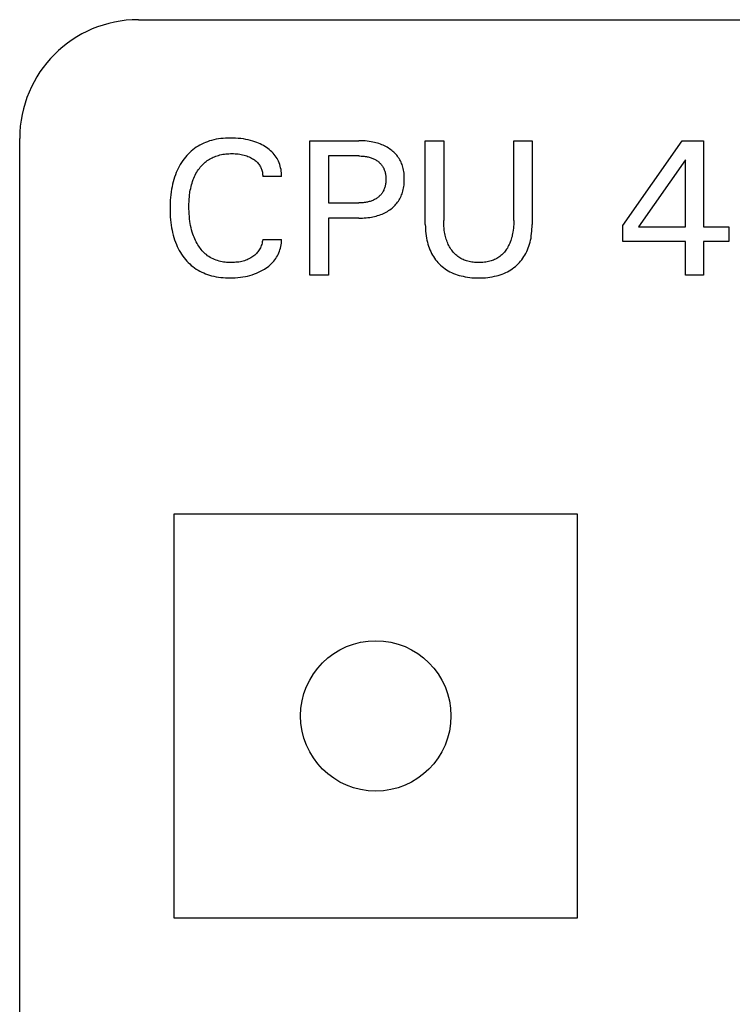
# Model space of a CAD drawing. Extents: x 0 to 841, y 0 to 594.
# Tile 33 of 65: x 120 to 129, y 556 to 568. Entities that reach past the tile are written whole.
import ezdxf

# ---------------------------------------------------------------- set-up
doc = ezdxf.new("R2010")
doc.units = 0
doc.header["$LTSCALE"] = 46.255
doc.layers.add('20000_FRONT_O', color=7, linetype='CONTINUOUS')

msp = doc.modelspace()

# ---------------------------------------------------------------- linework, layer by layer
at = {"layer": '20000_FRONT_O', "color": 7, "linetype": 'CONTINUOUS'}
for p, q in [((121.883, 568.268), (168.633, 568.268)), ((120.383, 279.768), (120.383, 566.768)), ((122.782, 566.735), (122.757, 566.726)), ((122.808, 566.742), (122.782, 566.735)), ((122.837, 566.749), (122.808, 566.742)), ((122.866, 566.756), (122.837, 566.749)), ((122.895, 566.761), (122.866, 566.756)), ((122.925, 566.765), (122.895, 566.761)), ((122.954, 566.768), (122.925, 566.765)), ((122.984, 566.77), (122.954, 566.768)), ((123.013, 566.771), (122.984, 566.77)), ((123.043, 566.771), (123.013, 566.771)), ((123.077, 566.771), (123.043, 566.771)), ((123.11, 566.77), (123.077, 566.771)), ((123.143, 566.767), (123.11, 566.77)), ((123.177, 566.764), (123.143, 566.767)), ((123.21, 566.76), (123.177, 566.764)), ((123.24, 566.754), (123.21, 566.76)), ((123.269, 566.748), (123.24, 566.754)), ((123.299, 566.741), (123.269, 566.748)), ((123.328, 566.733), (123.299, 566.741)), ((123.356, 566.724), (123.328, 566.733)), ((124.051, 565.038), (124.051, 566.738)), ((124.051, 566.738), (124.67, 566.738)), ((124.696, 566.737), (124.67, 566.738)), ((124.722, 566.736), (124.696, 566.737)), ((124.748, 566.735), (124.722, 566.736)), ((124.774, 566.732), (124.748, 566.735)), ((124.8, 566.729), (124.774, 566.732)), ((124.826, 566.725), (124.8, 566.729)), ((125.509, 565.679), (125.509, 566.738)), ((125.509, 566.738), (125.742, 566.738)), ((125.742, 566.738), (125.742, 565.729)), ((126.627, 565.729), (126.627, 566.738)), ((126.627, 566.738), (126.859, 566.738)), ((126.859, 566.738), (126.859, 565.679)), ((128.006, 565.668), (128.755, 566.738)), ((128.755, 566.738), (129.024, 566.738)), ((129.024, 566.738), (129.024, 565.649)), ((122.551, 566.606), (122.532, 566.588)), ((122.572, 566.623), (122.551, 566.606)), ((122.593, 566.639), (122.572, 566.623)), ((122.614, 566.655), (122.593, 566.639)), ((122.637, 566.669), (122.614, 566.655)), ((122.66, 566.683), (122.637, 566.669)), ((122.683, 566.695), (122.66, 566.683)), ((122.708, 566.706), (122.683, 566.695)), ((122.732, 566.717), (122.708, 566.706)), ((122.757, 566.726), (122.732, 566.717)), ((123.378, 566.716), (123.356, 566.724)), ((123.4, 566.707), (123.378, 566.716)), ((123.421, 566.697), (123.4, 566.707)), ((123.442, 566.687), (123.421, 566.697)), ((123.463, 566.676), (123.442, 566.687)), ((123.483, 566.664), (123.463, 566.676)), ((123.501, 566.652), (123.483, 566.664)), ((123.519, 566.64), (123.501, 566.652)), ((123.537, 566.626), (123.519, 566.64)), ((123.554, 566.612), (123.537, 566.626)), ((123.57, 566.597), (123.554, 566.612)), ((124.846, 566.721), (124.826, 566.725)), ((124.866, 566.717), (124.846, 566.721)), ((124.885, 566.712), (124.866, 566.717)), ((124.904, 566.707), (124.885, 566.712)), ((124.923, 566.701), (124.904, 566.707)), ((124.942, 566.695), (124.923, 566.701)), ((124.961, 566.687), (124.942, 566.695)), ((124.978, 566.68), (124.961, 566.687)), ((124.994, 566.672), (124.978, 566.68)), ((125.011, 566.664), (124.994, 566.672)), ((125.027, 566.655), (125.011, 566.664)), ((125.043, 566.645), (125.027, 566.655)), ((125.058, 566.635), (125.043, 566.645)), ((125.073, 566.624), (125.058, 566.635)), ((125.087, 566.614), (125.073, 566.624)), ((125.1, 566.603), (125.087, 566.614)), ((122.444, 566.486), (122.428, 566.462)), ((122.461, 566.509), (122.444, 566.486)), ((122.478, 566.53), (122.461, 566.509)), ((122.495, 566.55), (122.478, 566.53)), ((122.513, 566.569), (122.495, 566.55)), ((122.532, 566.588), (122.513, 566.569)), ((122.74, 566.476), (122.754, 566.486)), ((122.754, 566.486), (122.768, 566.496)), ((122.768, 566.496), (122.783, 566.505)), ((122.783, 566.505), (122.798, 566.514)), ((122.798, 566.514), (122.814, 566.522)), ((122.814, 566.522), (122.829, 566.529)), ((122.829, 566.529), (122.845, 566.536)), ((122.845, 566.536), (122.862, 566.542)), ((122.862, 566.542), (122.878, 566.548)), ((122.878, 566.548), (122.895, 566.553)), ((122.895, 566.553), (122.914, 566.558)), ((122.914, 566.558), (122.932, 566.562)), ((122.932, 566.562), (122.951, 566.566)), ((122.951, 566.566), (122.971, 566.569)), ((122.971, 566.569), (122.99, 566.571)), ((122.99, 566.571), (123.009, 566.573)), ((123.009, 566.573), (123.028, 566.574)), ((123.028, 566.574), (123.048, 566.575)), ((123.048, 566.575), (123.067, 566.575)), ((123.067, 566.575), (123.087, 566.575)), ((123.087, 566.575), (123.107, 566.574)), ((123.107, 566.574), (123.126, 566.573)), ((123.126, 566.573), (123.146, 566.571)), ((123.146, 566.571), (123.165, 566.568)), ((123.165, 566.568), (123.183, 566.565)), ((123.183, 566.565), (123.2, 566.561)), ((123.2, 566.561), (123.218, 566.557)), ((123.218, 566.557), (123.235, 566.552)), ((123.235, 566.552), (123.252, 566.546)), ((123.252, 566.546), (123.268, 566.54)), ((123.268, 566.54), (123.283, 566.534)), ((123.283, 566.534), (123.298, 566.526)), ((123.298, 566.526), (123.313, 566.519)), ((123.313, 566.519), (123.327, 566.51)), ((123.327, 566.51), (123.339, 566.503)), ((123.339, 566.503), (123.349, 566.495)), ((123.349, 566.495), (123.36, 566.487)), ((123.36, 566.487), (123.37, 566.479)), ((123.585, 566.582), (123.57, 566.597)), ((123.599, 566.565), (123.585, 566.582)), ((123.612, 566.549), (123.599, 566.565)), ((123.624, 566.532), (123.612, 566.549)), ((123.635, 566.514), (123.624, 566.532)), ((123.645, 566.496), (123.635, 566.514)), ((123.654, 566.478), (123.645, 566.496)), ((124.284, 566.545), (124.284, 565.952)), ((124.67, 566.545), (124.284, 566.545)), ((124.67, 566.545), (124.683, 566.545)), ((124.683, 566.545), (124.697, 566.544)), ((124.697, 566.544), (124.71, 566.544)), ((124.71, 566.544), (124.724, 566.543)), ((124.724, 566.543), (124.738, 566.541)), ((124.738, 566.541), (124.751, 566.539)), ((124.751, 566.539), (124.764, 566.537)), ((124.764, 566.537), (124.776, 566.535)), ((124.776, 566.535), (124.788, 566.533)), ((124.788, 566.533), (124.8, 566.53)), ((124.8, 566.53), (124.811, 566.526)), ((124.811, 566.526), (124.823, 566.523)), ((124.823, 566.523), (124.834, 566.519)), ((124.834, 566.519), (124.845, 566.514)), ((124.845, 566.514), (124.855, 566.51)), ((124.855, 566.51), (124.865, 566.505)), ((124.865, 566.505), (124.875, 566.5)), ((124.875, 566.5), (124.884, 566.495)), ((124.884, 566.495), (124.894, 566.489)), ((124.894, 566.489), (124.903, 566.483)), ((124.903, 566.483), (124.912, 566.476)), ((125.113, 566.592), (125.1, 566.603)), ((125.125, 566.58), (125.113, 566.592)), ((125.136, 566.567), (125.125, 566.58)), ((125.148, 566.554), (125.136, 566.567)), ((125.158, 566.541), (125.148, 566.554)), ((125.168, 566.527), (125.158, 566.541)), ((125.178, 566.513), (125.168, 566.527)), ((125.186, 566.498), (125.178, 566.513)), ((125.194, 566.483), (125.186, 566.498)), ((125.202, 566.468), (125.194, 566.483)), ((128.796, 566.496), (128.205, 565.649)), ((128.796, 565.649), (128.796, 566.496)), ((122.373, 566.361), (122.362, 566.335)), ((122.386, 566.387), (122.373, 566.361)), ((122.399, 566.413), (122.386, 566.387)), ((122.413, 566.437), (122.399, 566.413)), ((122.428, 566.462), (122.413, 566.437)), ((122.621, 566.34), (122.632, 566.358)), ((122.632, 566.358), (122.644, 566.375)), ((122.644, 566.375), (122.655, 566.389)), ((122.655, 566.389), (122.665, 566.403)), ((122.665, 566.403), (122.677, 566.416)), ((122.677, 566.416), (122.688, 566.429)), ((122.688, 566.429), (122.701, 566.441)), ((122.701, 566.441), (122.713, 566.453)), ((122.713, 566.453), (122.726, 566.465)), ((122.726, 566.465), (122.74, 566.476)), ((123.37, 566.479), (123.38, 566.47)), ((123.38, 566.47), (123.389, 566.461)), ((123.389, 566.461), (123.398, 566.451)), ((123.398, 566.451), (123.405, 566.441)), ((123.405, 566.441), (123.412, 566.431)), ((123.412, 566.431), (123.419, 566.421)), ((123.419, 566.421), (123.425, 566.41)), ((123.425, 566.41), (123.431, 566.399)), ((123.431, 566.399), (123.435, 566.388)), ((123.435, 566.388), (123.44, 566.377)), ((123.44, 566.377), (123.444, 566.364)), ((123.444, 566.364), (123.447, 566.352)), ((123.662, 566.459), (123.654, 566.478)), ((123.669, 566.439), (123.662, 566.459)), ((123.676, 566.418), (123.669, 566.439)), ((123.681, 566.397), (123.676, 566.418)), ((123.686, 566.375), (123.681, 566.397)), ((123.689, 566.353), (123.686, 566.375)), ((124.912, 566.476), (124.92, 566.47)), ((124.92, 566.47), (124.927, 566.463)), ((124.927, 566.463), (124.935, 566.456)), ((124.935, 566.456), (124.942, 566.449)), ((124.942, 566.449), (124.949, 566.441)), ((124.949, 566.441), (124.955, 566.433)), ((124.955, 566.433), (124.961, 566.425)), ((124.961, 566.425), (124.967, 566.417)), ((124.967, 566.417), (124.973, 566.408)), ((124.973, 566.408), (124.978, 566.399)), ((124.978, 566.399), (124.983, 566.39)), ((124.983, 566.39), (124.987, 566.381)), ((124.987, 566.381), (124.991, 566.371)), ((124.991, 566.371), (124.995, 566.362)), ((124.995, 566.362), (124.998, 566.352)), ((125.209, 566.452), (125.202, 566.468)), ((125.215, 566.436), (125.209, 566.452)), ((125.22, 566.42), (125.215, 566.436)), ((125.225, 566.403), (125.22, 566.42)), ((125.23, 566.385), (125.225, 566.403)), ((125.234, 566.366), (125.23, 566.385)), ((125.237, 566.348), (125.234, 566.366)), ((122.331, 566.247), (122.323, 566.217)), ((122.34, 566.277), (122.331, 566.247)), ((122.351, 566.306), (122.34, 566.277)), ((122.362, 566.335), (122.351, 566.306)), ((122.568, 566.224), (122.576, 566.246)), ((122.576, 566.246), (122.584, 566.265)), ((122.584, 566.265), (122.592, 566.285)), ((122.592, 566.285), (122.601, 566.303)), ((122.601, 566.303), (122.611, 566.322)), ((122.611, 566.322), (122.621, 566.34)), ((123.447, 566.352), (123.45, 566.339)), ((123.45, 566.339), (123.452, 566.326)), ((123.452, 566.326), (123.453, 566.313)), ((123.453, 566.313), (123.454, 566.3)), ((123.454, 566.3), (123.454, 566.287)), ((123.692, 566.287), (123.454, 566.287)), ((123.692, 566.331), (123.689, 566.353)), ((123.693, 566.309), (123.692, 566.331)), ((123.692, 566.287), (123.693, 566.309)), ((124.998, 566.352), (125.001, 566.342)), ((125.001, 566.342), (125.003, 566.331)), ((125.003, 566.331), (125.006, 566.319)), ((125.006, 566.319), (125.008, 566.308)), ((125.008, 566.308), (125.009, 566.297)), ((125.009, 566.297), (125.01, 566.285)), ((125.01, 566.285), (125.011, 566.274)), ((125.011, 566.274), (125.012, 566.262)), ((125.012, 566.239), (125.011, 566.228)), ((125.012, 566.262), (125.012, 566.251)), ((125.012, 566.251), (125.012, 566.239)), ((125.24, 566.329), (125.237, 566.348)), ((125.242, 566.31), (125.24, 566.329)), ((125.243, 566.291), (125.242, 566.31)), ((125.244, 566.272), (125.243, 566.291)), ((125.243, 566.215), (125.244, 566.234)), ((125.244, 566.253), (125.244, 566.272)), ((125.244, 566.234), (125.244, 566.253)), ((122.303, 566.125), (122.297, 566.091)), ((122.308, 566.156), (122.303, 566.125)), ((122.315, 566.187), (122.308, 566.156)), ((122.323, 566.217), (122.315, 566.187)), ((122.535, 566.09), (122.539, 566.113)), ((122.539, 566.113), (122.544, 566.136)), ((122.544, 566.136), (122.549, 566.158)), ((122.549, 566.158), (122.554, 566.18)), ((122.554, 566.18), (122.561, 566.202)), ((122.561, 566.202), (122.568, 566.224)), ((124.983, 566.111), (124.978, 566.101)), ((124.987, 566.12), (124.983, 566.111)), ((124.991, 566.13), (124.987, 566.12)), ((124.995, 566.139), (124.991, 566.13)), ((124.998, 566.149), (124.995, 566.139)), ((125.001, 566.159), (124.998, 566.149)), ((125.003, 566.17), (125.001, 566.159)), ((125.006, 566.182), (125.003, 566.17)), ((125.008, 566.193), (125.006, 566.182)), ((125.009, 566.205), (125.008, 566.193)), ((125.01, 566.216), (125.009, 566.205)), ((125.011, 566.228), (125.01, 566.216)), ((125.226, 566.101), (125.23, 566.12)), ((125.23, 566.12), (125.234, 566.139)), ((125.234, 566.139), (125.237, 566.158)), ((125.237, 566.158), (125.24, 566.177)), ((125.24, 566.177), (125.242, 566.196)), ((125.242, 566.196), (125.243, 566.215)), ((122.286, 565.986), (122.284, 565.95)), ((122.289, 566.021), (122.286, 565.986)), ((122.293, 566.056), (122.289, 566.021)), ((122.297, 566.091), (122.293, 566.056)), ((122.523, 565.969), (122.525, 565.999)), ((122.525, 565.999), (122.527, 566.03)), ((122.527, 566.03), (122.531, 566.06)), ((122.531, 566.06), (122.533, 566.075)), ((122.533, 566.075), (122.535, 566.09)), ((124.846, 565.984), (124.835, 565.979)), ((124.856, 565.988), (124.846, 565.984)), ((124.866, 565.993), (124.856, 565.988)), ((124.876, 565.998), (124.866, 565.993)), ((124.886, 566.004), (124.876, 565.998)), ((124.895, 566.01), (124.886, 566.004)), ((124.904, 566.017), (124.895, 566.01)), ((124.913, 566.023), (124.904, 566.017)), ((124.921, 566.03), (124.913, 566.023)), ((124.928, 566.037), (124.921, 566.03)), ((124.936, 566.044), (124.928, 566.037)), ((124.943, 566.051), (124.936, 566.044)), ((124.95, 566.059), (124.943, 566.051)), ((124.956, 566.067), (124.95, 566.059)), ((124.962, 566.075), (124.956, 566.067)), ((124.968, 566.083), (124.962, 566.075)), ((124.973, 566.092), (124.968, 566.083)), ((124.978, 566.101), (124.973, 566.092)), ((125.169, 565.975), (125.179, 565.99)), ((125.179, 565.99), (125.187, 566.005)), ((125.187, 566.005), (125.195, 566.02)), ((125.195, 566.02), (125.202, 566.036)), ((125.202, 566.036), (125.209, 566.052)), ((125.209, 566.052), (125.215, 566.068)), ((125.215, 566.068), (125.221, 566.085)), ((125.221, 566.085), (125.226, 566.101)), ((122.284, 565.95), (122.283, 565.915)), ((122.283, 565.915), (122.283, 565.88)), ((122.283, 565.88), (122.283, 565.845)), ((122.521, 565.908), (122.522, 565.938)), ((122.522, 565.876), (122.521, 565.908)), ((122.522, 565.938), (122.523, 565.969)), ((122.523, 565.845), (122.522, 565.876)), ((124.284, 565.952), (124.67, 565.952)), ((124.683, 565.952), (124.67, 565.952)), ((124.697, 565.953), (124.683, 565.952)), ((124.711, 565.953), (124.697, 565.953)), ((124.724, 565.955), (124.711, 565.953)), ((124.738, 565.956), (124.724, 565.955)), ((124.752, 565.958), (124.738, 565.956)), ((124.765, 565.96), (124.752, 565.958)), ((124.777, 565.962), (124.765, 565.96)), ((124.789, 565.965), (124.777, 565.962)), ((124.801, 565.968), (124.789, 565.965)), ((124.812, 565.971), (124.801, 565.968)), ((124.824, 565.975), (124.812, 565.971)), ((124.835, 565.979), (124.824, 565.975)), ((125.045, 565.855), (125.061, 565.865)), ((125.061, 565.865), (125.076, 565.876)), ((125.076, 565.876), (125.089, 565.887)), ((125.089, 565.887), (125.102, 565.898)), ((125.102, 565.898), (125.114, 565.91)), ((125.114, 565.91), (125.127, 565.922)), ((125.127, 565.922), (125.138, 565.935)), ((125.138, 565.935), (125.149, 565.948)), ((125.149, 565.948), (125.159, 565.961)), ((125.159, 565.961), (125.169, 565.975)), ((122.283, 565.845), (122.284, 565.81)), ((122.284, 565.81), (122.286, 565.775)), ((122.286, 565.775), (122.289, 565.74)), ((122.289, 565.74), (122.293, 565.705)), ((122.524, 565.813), (122.523, 565.845)), ((122.527, 565.782), (122.524, 565.813)), ((122.53, 565.75), (122.527, 565.782)), ((122.534, 565.719), (122.53, 565.75)), ((124.284, 565.759), (124.284, 565.038)), ((124.67, 565.759), (124.284, 565.759)), ((124.67, 565.759), (124.692, 565.76)), ((124.692, 565.76), (124.715, 565.76)), ((124.715, 565.76), (124.738, 565.762)), ((124.738, 565.762), (124.76, 565.763)), ((124.76, 565.763), (124.783, 565.766)), ((124.783, 565.766), (124.806, 565.769)), ((124.806, 565.769), (124.828, 565.772)), ((124.828, 565.772), (124.848, 565.776)), ((124.848, 565.776), (124.868, 565.78)), ((124.868, 565.78), (124.887, 565.785)), ((124.887, 565.785), (124.907, 565.791)), ((124.907, 565.791), (124.926, 565.797)), ((124.926, 565.797), (124.945, 565.804)), ((124.945, 565.804), (124.964, 565.811)), ((124.964, 565.811), (124.981, 565.819)), ((124.981, 565.819), (124.997, 565.827)), ((124.997, 565.827), (125.014, 565.836)), ((125.014, 565.836), (125.03, 565.845)), ((125.03, 565.845), (125.045, 565.855)), ((122.293, 565.705), (122.297, 565.671)), ((122.297, 565.671), (122.303, 565.636)), ((122.303, 565.636), (122.309, 565.606)), ((122.538, 565.692), (122.534, 565.719)), ((122.543, 565.665), (122.538, 565.692)), ((122.549, 565.637), (122.543, 565.665)), ((122.556, 565.61), (122.549, 565.637)), ((122.563, 565.584), (122.556, 565.61)), ((125.509, 565.679), (125.51, 565.65)), ((125.51, 565.65), (125.511, 565.622)), ((125.511, 565.622), (125.513, 565.593)), ((125.742, 565.705), (125.742, 565.729)), ((125.743, 565.68), (125.742, 565.705)), ((125.744, 565.656), (125.743, 565.68)), ((125.747, 565.631), (125.744, 565.656)), ((125.749, 565.607), (125.747, 565.631)), ((126.623, 565.631), (126.62, 565.607)), ((126.625, 565.655), (126.623, 565.631)), ((126.626, 565.68), (126.625, 565.655)), ((126.627, 565.705), (126.626, 565.68)), ((126.627, 565.729), (126.627, 565.705)), ((126.855, 565.593), (126.857, 565.622)), ((126.857, 565.622), (126.858, 565.65)), ((126.858, 565.65), (126.859, 565.679)), ((128.006, 565.463), (128.006, 565.668)), ((128.205, 565.649), (128.796, 565.649)), ((129.024, 565.649), (129.345, 565.649)), ((129.345, 565.649), (129.345, 565.463)), ((122.309, 565.606), (122.315, 565.576)), ((122.315, 565.576), (122.323, 565.546)), ((122.323, 565.546), (122.331, 565.516)), ((122.331, 565.516), (122.341, 565.486)), ((122.341, 565.486), (122.351, 565.457)), ((122.572, 565.557), (122.563, 565.584)), ((122.579, 565.537), (122.572, 565.557)), ((122.587, 565.517), (122.579, 565.537)), ((122.595, 565.498), (122.587, 565.517)), ((122.604, 565.478), (122.595, 565.498)), ((123.454, 565.488), (123.452, 565.473)), ((123.454, 565.488), (123.692, 565.488)), ((123.692, 565.467), (123.692, 565.488)), ((125.513, 565.593), (125.515, 565.565)), ((125.515, 565.565), (125.519, 565.537)), ((125.519, 565.537), (125.523, 565.508)), ((125.523, 565.508), (125.529, 565.48)), ((125.753, 565.583), (125.749, 565.607)), ((125.756, 565.564), (125.753, 565.583)), ((125.76, 565.546), (125.756, 565.564)), ((125.764, 565.528), (125.76, 565.546)), ((125.769, 565.51), (125.764, 565.528)), ((125.774, 565.493), (125.769, 565.51)), ((125.78, 565.475), (125.774, 565.493)), ((126.595, 565.492), (126.589, 565.475)), ((126.6, 565.51), (126.595, 565.492)), ((126.605, 565.528), (126.6, 565.51)), ((126.609, 565.546), (126.605, 565.528)), ((126.613, 565.564), (126.609, 565.546)), ((126.616, 565.582), (126.613, 565.564)), ((126.62, 565.607), (126.616, 565.582)), ((126.839, 565.48), (126.845, 565.508)), ((126.845, 565.508), (126.849, 565.537)), ((126.849, 565.537), (126.853, 565.565)), ((126.853, 565.565), (126.855, 565.593)), ((122.351, 565.457), (122.363, 565.428)), ((122.363, 565.428), (122.374, 565.402)), ((122.374, 565.402), (122.386, 565.377)), ((122.386, 565.377), (122.4, 565.352)), ((122.613, 565.459), (122.604, 565.478)), ((122.624, 565.44), (122.613, 565.459)), ((122.635, 565.422), (122.624, 565.44)), ((122.645, 565.407), (122.635, 565.422)), ((122.655, 565.391), (122.645, 565.407)), ((122.666, 565.377), (122.655, 565.391)), ((122.677, 565.362), (122.666, 565.377)), ((122.689, 565.348), (122.677, 565.362)), ((123.418, 565.372), (123.411, 565.359)), ((123.425, 565.385), (123.418, 565.372)), ((123.431, 565.398), (123.425, 565.385)), ((123.436, 565.413), (123.431, 565.398)), ((123.441, 565.427), (123.436, 565.413)), ((123.446, 565.442), (123.441, 565.427)), ((123.449, 565.458), (123.446, 565.442)), ((123.452, 565.473), (123.449, 565.458)), ((123.665, 565.34), (123.672, 565.36)), ((123.672, 565.36), (123.678, 565.381)), ((123.678, 565.381), (123.683, 565.402)), ((123.683, 565.402), (123.687, 565.424)), ((123.687, 565.424), (123.69, 565.445)), ((123.69, 565.445), (123.692, 565.467)), ((125.529, 565.48), (125.535, 565.456)), ((125.535, 565.456), (125.541, 565.431)), ((125.541, 565.431), (125.549, 565.407)), ((125.549, 565.407), (125.557, 565.383)), ((125.557, 565.383), (125.566, 565.36)), ((125.787, 565.458), (125.78, 565.475)), ((125.793, 565.442), (125.787, 565.458)), ((125.8, 565.427), (125.793, 565.442)), ((125.808, 565.412), (125.8, 565.427)), ((125.816, 565.397), (125.808, 565.412)), ((125.824, 565.383), (125.816, 565.397)), ((125.833, 565.368), (125.824, 565.383)), ((125.843, 565.355), (125.833, 565.368)), ((126.537, 565.368), (126.527, 565.355)), ((126.546, 565.382), (126.537, 565.368)), ((126.554, 565.397), (126.546, 565.382)), ((126.562, 565.412), (126.554, 565.397)), ((126.57, 565.427), (126.562, 565.412)), ((126.577, 565.442), (126.57, 565.427)), ((126.583, 565.457), (126.577, 565.442)), ((126.589, 565.475), (126.583, 565.457)), ((126.802, 565.36), (126.811, 565.383)), ((126.811, 565.383), (126.819, 565.407)), ((126.819, 565.407), (126.827, 565.431)), ((126.827, 565.431), (126.833, 565.456)), ((126.833, 565.456), (126.839, 565.48)), ((128.796, 565.463), (128.006, 565.463)), ((128.796, 565.038), (128.796, 565.463)), ((129.024, 565.463), (129.024, 565.038)), ((129.345, 565.463), (129.024, 565.463)), ((122.4, 565.352), (122.414, 565.327)), ((122.414, 565.327), (122.429, 565.303)), ((122.429, 565.303), (122.445, 565.28)), ((122.445, 565.28), (122.462, 565.257)), ((122.462, 565.257), (122.479, 565.237)), ((122.479, 565.237), (122.496, 565.217)), ((122.702, 565.335), (122.689, 565.348)), ((122.715, 565.322), (122.702, 565.335)), ((122.728, 565.309), (122.715, 565.322)), ((122.743, 565.298), (122.728, 565.309)), ((122.758, 565.285), (122.743, 565.298)), ((122.775, 565.274), (122.758, 565.285)), ((122.792, 565.264), (122.775, 565.274)), ((122.809, 565.254), (122.792, 565.264)), ((122.827, 565.245), (122.809, 565.254)), ((122.846, 565.237), (122.827, 565.245)), ((122.864, 565.229), (122.846, 565.237)), ((123.272, 565.241), (123.257, 565.234)), ((123.287, 565.248), (123.272, 565.241)), ((123.302, 565.257), (123.287, 565.248)), ((123.317, 565.265), (123.302, 565.257)), ((123.329, 565.274), (123.317, 565.265)), ((123.341, 565.283), (123.329, 565.274)), ((123.353, 565.292), (123.341, 565.283)), ((123.364, 565.302), (123.353, 565.292)), ((123.375, 565.313), (123.364, 565.302)), ((123.385, 565.324), (123.375, 565.313)), ((123.394, 565.335), (123.385, 565.324)), ((123.403, 565.347), (123.394, 565.335)), ((123.411, 565.359), (123.403, 565.347)), ((123.606, 565.232), (123.618, 565.249)), ((123.618, 565.249), (123.629, 565.266)), ((123.629, 565.266), (123.64, 565.284)), ((123.64, 565.284), (123.649, 565.302)), ((123.649, 565.302), (123.658, 565.321)), ((123.658, 565.321), (123.665, 565.34)), ((125.566, 565.36), (125.577, 565.337)), ((125.577, 565.337), (125.588, 565.314)), ((125.588, 565.314), (125.599, 565.293)), ((125.599, 565.293), (125.612, 565.273)), ((125.612, 565.273), (125.625, 565.253)), ((125.625, 565.253), (125.639, 565.234)), ((125.853, 565.342), (125.843, 565.355)), ((125.863, 565.33), (125.853, 565.342)), ((125.873, 565.318), (125.863, 565.33)), ((125.884, 565.307), (125.873, 565.318)), ((125.895, 565.296), (125.884, 565.307)), ((125.907, 565.286), (125.895, 565.296)), ((125.919, 565.276), (125.907, 565.286)), ((125.932, 565.267), (125.919, 565.276)), ((125.945, 565.258), (125.932, 565.267)), ((125.959, 565.25), (125.945, 565.258)), ((125.973, 565.243), (125.959, 565.25)), ((125.987, 565.236), (125.973, 565.243)), ((126.001, 565.23), (125.987, 565.236)), ((126.384, 565.236), (126.37, 565.23)), ((126.398, 565.243), (126.384, 565.236)), ((126.412, 565.25), (126.398, 565.243)), ((126.426, 565.258), (126.412, 565.25)), ((126.439, 565.267), (126.426, 565.258)), ((126.452, 565.276), (126.439, 565.267)), ((126.464, 565.286), (126.452, 565.276)), ((126.476, 565.296), (126.464, 565.286)), ((126.487, 565.307), (126.476, 565.296)), ((126.498, 565.318), (126.487, 565.307)), ((126.508, 565.33), (126.498, 565.318)), ((126.518, 565.342), (126.508, 565.33)), ((126.527, 565.355), (126.518, 565.342)), ((126.729, 565.234), (126.743, 565.253)), ((126.743, 565.253), (126.756, 565.273)), ((126.756, 565.273), (126.769, 565.293)), ((126.769, 565.293), (126.78, 565.314)), ((126.78, 565.314), (126.791, 565.337)), ((126.791, 565.337), (126.802, 565.36)), ((122.496, 565.217), (122.514, 565.198)), ((122.514, 565.198), (122.533, 565.18)), ((122.533, 565.18), (122.552, 565.163)), ((122.552, 565.163), (122.572, 565.147)), ((122.572, 565.147), (122.593, 565.131)), ((122.593, 565.131), (122.615, 565.116)), ((122.615, 565.116), (122.637, 565.102)), ((122.883, 565.223), (122.864, 565.229)), ((122.902, 565.217), (122.883, 565.223)), ((122.921, 565.212), (122.902, 565.217)), ((122.94, 565.208), (122.921, 565.212)), ((122.959, 565.205), (122.94, 565.208)), ((122.978, 565.202), (122.959, 565.205)), ((122.998, 565.2), (122.978, 565.202)), ((123.017, 565.199), (122.998, 565.2)), ((123.037, 565.198), (123.017, 565.199)), ((123.056, 565.198), (123.037, 565.198)), ((123.076, 565.198), (123.056, 565.198)), ((123.096, 565.199), (123.076, 565.198)), ((123.115, 565.201), (123.096, 565.199)), ((123.135, 565.203), (123.115, 565.201)), ((123.154, 565.205), (123.135, 565.203)), ((123.172, 565.209), (123.154, 565.205)), ((123.19, 565.212), (123.172, 565.209)), ((123.207, 565.217), (123.19, 565.212)), ((123.224, 565.222), (123.207, 565.217)), ((123.241, 565.228), (123.224, 565.222)), ((123.257, 565.234), (123.241, 565.228)), ((123.452, 565.101), (123.477, 565.116)), ((123.477, 565.116), (123.495, 565.128)), ((123.495, 565.128), (123.513, 565.141)), ((123.513, 565.141), (123.531, 565.154)), ((123.531, 565.154), (123.547, 565.169)), ((123.547, 565.169), (123.563, 565.184)), ((123.563, 565.184), (123.579, 565.199)), ((123.579, 565.199), (123.593, 565.216)), ((123.593, 565.216), (123.606, 565.232)), ((125.639, 565.234), (125.654, 565.216)), ((125.654, 565.216), (125.669, 565.198)), ((125.669, 565.198), (125.686, 565.18)), ((125.686, 565.18), (125.703, 565.164)), ((125.703, 565.164), (125.721, 565.148)), ((125.721, 565.148), (125.74, 565.134)), ((125.74, 565.134), (125.759, 565.119)), ((125.759, 565.119), (125.778, 565.106)), ((126.016, 565.224), (126.001, 565.23)), ((126.031, 565.219), (126.016, 565.224)), ((126.046, 565.214), (126.031, 565.219)), ((126.063, 565.21), (126.046, 565.214)), ((126.08, 565.206), (126.063, 565.21)), ((126.098, 565.203), (126.08, 565.206)), ((126.115, 565.201), (126.098, 565.203)), ((126.132, 565.199), (126.115, 565.201)), ((126.15, 565.198), (126.132, 565.199)), ((126.168, 565.197), (126.15, 565.198)), ((126.185, 565.197), (126.168, 565.197)), ((126.203, 565.197), (126.185, 565.197)), ((126.221, 565.198), (126.203, 565.197)), ((126.238, 565.199), (126.221, 565.198)), ((126.256, 565.201), (126.238, 565.199)), ((126.273, 565.203), (126.256, 565.201)), ((126.291, 565.206), (126.273, 565.203)), ((126.308, 565.21), (126.291, 565.206)), ((126.325, 565.214), (126.308, 565.21)), ((126.34, 565.219), (126.325, 565.214)), ((126.355, 565.224), (126.34, 565.219)), ((126.37, 565.23), (126.355, 565.224)), ((126.59, 565.106), (126.609, 565.119)), ((126.609, 565.119), (126.629, 565.134)), ((126.629, 565.134), (126.647, 565.148)), ((126.647, 565.148), (126.665, 565.164)), ((126.665, 565.164), (126.682, 565.18)), ((126.682, 565.18), (126.699, 565.198)), ((126.699, 565.198), (126.714, 565.216)), ((126.714, 565.216), (126.729, 565.234)), ((122.637, 565.102), (122.66, 565.09)), ((122.66, 565.09), (122.684, 565.078)), ((122.684, 565.078), (122.708, 565.067)), ((122.708, 565.067), (122.733, 565.057)), ((122.733, 565.057), (122.758, 565.047)), ((122.758, 565.047), (122.783, 565.039)), ((122.783, 565.039), (122.808, 565.032)), ((122.808, 565.032), (122.837, 565.025)), ((122.837, 565.025), (122.866, 565.019)), ((122.866, 565.019), (122.895, 565.014)), ((122.895, 565.014), (122.925, 565.01)), ((122.925, 565.01), (122.954, 565.008)), ((122.954, 565.008), (122.984, 565.006)), ((122.984, 565.006), (123.013, 565.004)), ((123.013, 565.004), (123.043, 565.004)), ((123.043, 565.004), (123.076, 565.004)), ((123.076, 565.004), (123.108, 565.006)), ((123.108, 565.006), (123.141, 565.008)), ((123.141, 565.008), (123.173, 565.012)), ((123.173, 565.012), (123.205, 565.016)), ((123.205, 565.016), (123.235, 565.022)), ((123.235, 565.022), (123.264, 565.028)), ((123.264, 565.028), (123.293, 565.036)), ((123.293, 565.036), (123.322, 565.044)), ((123.322, 565.044), (123.35, 565.054)), ((123.35, 565.054), (123.376, 565.064)), ((123.376, 565.064), (123.402, 565.075)), ((123.402, 565.075), (123.428, 565.088)), ((123.428, 565.088), (123.452, 565.101)), ((124.284, 565.038), (124.051, 565.038)), ((125.778, 565.106), (125.799, 565.094)), ((125.799, 565.094), (125.82, 565.082)), ((125.82, 565.082), (125.842, 565.071)), ((125.842, 565.071), (125.865, 565.061)), ((125.865, 565.061), (125.889, 565.052)), ((125.889, 565.052), (125.913, 565.043)), ((125.913, 565.043), (125.937, 565.036)), ((125.937, 565.036), (125.961, 565.029)), ((125.961, 565.029), (125.986, 565.024)), ((125.986, 565.024), (126.014, 565.018)), ((126.014, 565.018), (126.042, 565.014)), ((126.042, 565.014), (126.07, 565.01)), ((126.07, 565.01), (126.098, 565.007)), ((126.098, 565.007), (126.127, 565.005)), ((126.127, 565.005), (126.155, 565.004)), ((126.155, 565.004), (126.184, 565.004)), ((126.184, 565.004), (126.213, 565.004)), ((126.213, 565.004), (126.241, 565.005)), ((126.241, 565.005), (126.27, 565.007)), ((126.27, 565.007), (126.298, 565.01)), ((126.298, 565.01), (126.326, 565.014)), ((126.326, 565.014), (126.354, 565.018)), ((126.354, 565.018), (126.382, 565.024)), ((126.382, 565.024), (126.407, 565.029)), ((126.407, 565.029), (126.431, 565.036)), ((126.431, 565.036), (126.455, 565.043)), ((126.455, 565.043), (126.479, 565.052)), ((126.479, 565.052), (126.503, 565.061)), ((126.503, 565.061), (126.526, 565.071)), ((126.526, 565.071), (126.548, 565.082)), ((126.548, 565.082), (126.569, 565.094)), ((126.569, 565.094), (126.59, 565.106)), ((129.024, 565.038), (128.796, 565.038)), ((122.333, 562.018), (122.333, 556.918)), ((127.433, 562.018), (122.333, 562.018)), ((127.433, 556.918), (127.433, 562.018)), ((122.333, 556.918), (127.433, 556.918))]:
    msp.add_line(p, q, dxfattribs=at)
msp.add_circle((124.883, 559.468), 0.95, dxfattribs=at)
msp.add_arc((121.883, 566.768), 1.5, 90, 180, dxfattribs=at)

doc.saveas('drawing.dxf')
